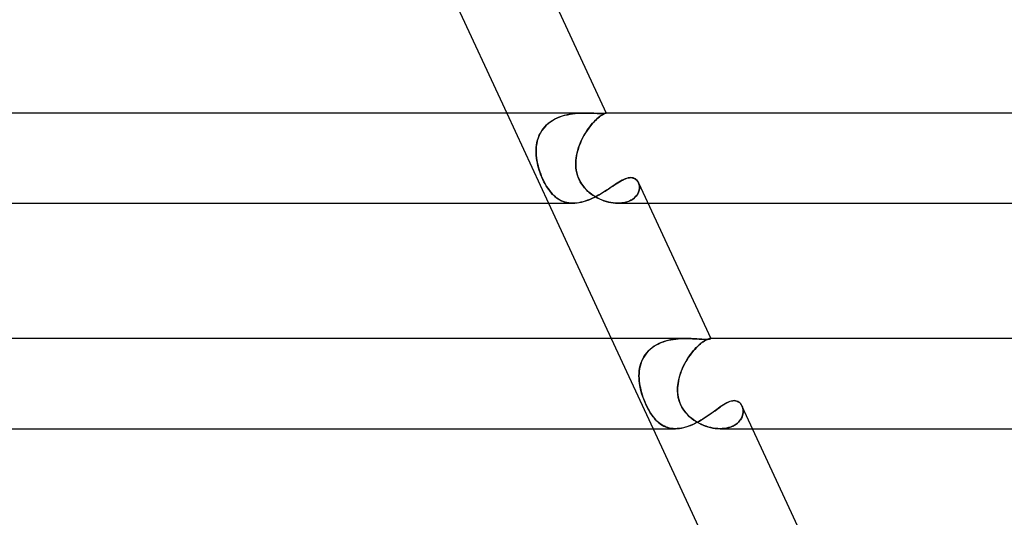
# Model space of a CAD drawing. Header units: millimetres. Extents: x -273 to 273, y -2 to 200.
# Tile 56 of 61: x 169 to 213, y 66 to 88. Entities that reach past the tile are written whole.
import ezdxf

# ---------------------------------------------------------------- set-up
doc = ezdxf.new("R2010")
doc.units = ezdxf.units.MM
doc.layers.add('HIDDEN', color=7, linetype='Continuous')
doc.layers.add('THICK', color=7, linetype='Continuous')

msp = doc.modelspace()

# ---------------------------------------------------------------- linework, layer by layer
at = {"layer": 'HIDDEN'}
for p, q in [((190.919, 84), (192.775, 80)), ((193.592, 83.924), (193.459, 83.89)), ((193.501, 83.901), (193.613, 83.928)), ((193.726, 83.95), (193.592, 83.924)), ((193.613, 83.928), (193.726, 83.95)), ((193.86, 83.97), (193.726, 83.95)), ((193.726, 83.95), (193.839, 83.967)), ((193.839, 83.967), (193.951, 83.98)), ((193.993, 83.984), (193.86, 83.97)), ((193.951, 83.98), (194.061, 83.99)), ((194.125, 83.994), (193.993, 83.984)), ((194.061, 83.99), (194.169, 83.996)), ((194.253, 83.998), (194.125, 83.994)), ((194.169, 83.996), (194.275, 83.999)), ((194.379, 84), (194.253, 83.998)), ((194.275, 83.999), (194.379, 84)), ((194.521, 83.998), (194.379, 84)), ((194.656, 83.995), (194.521, 83.998)), ((194.783, 83.99), (194.656, 83.995)), ((194.9, 83.985), (194.783, 83.99)), ((195.005, 83.982), (194.9, 83.985)), ((195.098, 83.98), (195.005, 83.982)), ((195.162, 83.981), (195.098, 83.98)), ((195.162, 83.924), (195.109, 83.89)), ((195.127, 83.901), (195.169, 83.928)), ((195.216, 83.984), (195.162, 83.981)), ((195.207, 83.95), (195.162, 83.924)), ((195.169, 83.928), (195.208, 83.95)), ((195.247, 83.97), (195.207, 83.95)), ((195.208, 83.95), (195.241, 83.967)), ((195.259, 83.987), (195.216, 83.984)), ((195.241, 83.967), (195.269, 83.98)), ((195.279, 83.984), (195.247, 83.97)), ((195.291, 83.991), (195.259, 83.987)), ((195.269, 83.98), (195.292, 83.99)), ((195.303, 83.994), (195.279, 83.984)), ((195.313, 83.995), (195.291, 83.991)), ((195.292, 83.99), (195.31, 83.996)), ((195.32, 83.998), (195.303, 83.994)), ((195.31, 83.996), (195.322, 83.999)), ((195.325, 83.998), (195.313, 83.995)), ((195.328, 84), (195.32, 83.998)), ((195.322, 83.999), (195.328, 84)), ((195.328, 84), (195.325, 83.998)), ((195.328, 84), (195.328, 84)), ((195.328, 84), (195.328, 84)), ((195.328, 84), (195.328, 84)), ((195.328, 84), (195.328, 84)), ((195.328, 84), (195.328, 84)), ((195.328, 84), (195.328, 84)), ((195.328, 84), (195.328, 84)), ((195.328, 84), (195.328, 84)), ((195.328, 84), (195.328, 84)), ((195.328, 84), (195.328, 84)), ((195.328, 84), (195.328, 84)), ((195.328, 84), (195.328, 84)), ((192.607, 83.39), (192.687, 83.471)), ((192.74, 83.519), (192.644, 83.428)), ((192.687, 83.471), (192.773, 83.547)), ((192.844, 83.601), (192.74, 83.519)), ((192.773, 83.547), (192.865, 83.616)), ((192.956, 83.676), (192.844, 83.601)), ((192.865, 83.616), (192.962, 83.68)), ((193.075, 83.742), (192.956, 83.676)), ((192.962, 83.68), (193.065, 83.737)), ((193.065, 83.737), (193.17, 83.787)), ((193.2, 83.8), (193.075, 83.742)), ((193.17, 83.787), (193.279, 83.831)), ((193.328, 83.849), (193.2, 83.8)), ((193.279, 83.831), (193.389, 83.869)), ((193.459, 83.89), (193.328, 83.849)), ((193.389, 83.869), (193.501, 83.901)), ((194.597, 83.39), (194.663, 83.471)), ((194.703, 83.519), (194.628, 83.428)), ((194.663, 83.471), (194.728, 83.547)), ((194.778, 83.601), (194.703, 83.519)), ((194.728, 83.547), (194.792, 83.616)), ((194.851, 83.676), (194.778, 83.601)), ((194.792, 83.616), (194.855, 83.68)), ((194.922, 83.742), (194.851, 83.676)), ((194.855, 83.68), (194.916, 83.737)), ((194.916, 83.737), (194.974, 83.787)), ((194.989, 83.8), (194.922, 83.742)), ((194.974, 83.787), (195.028, 83.831)), ((195.052, 83.849), (194.989, 83.8)), ((195.028, 83.831), (195.079, 83.869)), ((195.109, 83.89), (195.052, 83.849)), ((195.079, 83.869), (195.127, 83.901)), ((192.414, 83.118), (192.357, 83.004)), ((192.361, 83.013), (192.411, 83.113)), ((192.411, 83.113), (192.469, 83.21)), ((192.48, 83.227), (192.414, 83.118)), ((192.469, 83.21), (192.534, 83.302)), ((192.557, 83.33), (192.48, 83.227)), ((192.534, 83.302), (192.607, 83.39)), ((192.644, 83.428), (192.557, 83.33)), ((194.41, 83.118), (194.343, 83.004)), ((194.348, 83.013), (194.407, 83.113)), ((194.407, 83.113), (194.469, 83.21)), ((194.48, 83.227), (194.41, 83.118)), ((194.469, 83.21), (194.532, 83.302)), ((194.553, 83.33), (194.48, 83.227)), ((194.532, 83.302), (194.597, 83.39)), ((194.628, 83.428), (194.553, 83.33)), ((192.247, 82.64), (192.229, 82.515)), ((192.237, 82.58), (192.257, 82.692)), ((192.274, 82.764), (192.247, 82.64)), ((192.257, 82.692), (192.284, 82.801)), ((192.311, 82.885), (192.274, 82.764)), ((192.284, 82.801), (192.319, 82.909)), ((192.357, 83.004), (192.311, 82.885)), ((192.319, 82.909), (192.361, 83.013)), ((194.168, 82.64), (194.121, 82.515)), ((194.144, 82.58), (194.189, 82.692)), ((194.221, 82.764), (194.168, 82.64)), ((194.189, 82.692), (194.238, 82.801)), ((194.279, 82.885), (194.221, 82.764)), ((194.238, 82.801), (194.292, 82.909)), ((194.343, 83.004), (194.279, 82.885)), ((194.292, 82.909), (194.348, 83.013)), ((192.22, 82.387), (192.218, 82.259)), ((192.218, 82.259), (192.225, 82.13)), ((192.219, 82.351), (192.225, 82.466)), ((192.219, 82.235), (192.219, 82.351)), ((192.225, 82.118), (192.219, 82.235)), ((192.229, 82.515), (192.22, 82.387)), ((192.225, 82.466), (192.237, 82.58)), ((194.015, 82.118), (194.039, 82.235)), ((194.045, 82.259), (194.018, 82.13)), ((194.039, 82.235), (194.069, 82.351)), ((194.08, 82.387), (194.045, 82.259)), ((194.069, 82.351), (194.104, 82.466)), ((194.121, 82.515), (194.08, 82.387)), ((194.104, 82.466), (194.144, 82.58)), ((192.225, 82.13), (192.238, 82)), ((192.238, 82), (192.225, 82.118)), ((192.254, 81.892), (192.238, 82)), ((192.238, 82), (192.25, 81.914)), ((192.25, 81.914), (192.266, 81.828)), ((192.275, 81.784), (192.254, 81.892)), ((192.266, 81.828), (192.284, 81.742)), ((192.299, 81.676), (192.275, 81.784)), ((192.284, 81.742), (192.304, 81.656)), ((193.983, 81.828), (193.981, 81.742)), ((193.981, 81.742), (193.984, 81.656)), ((193.982, 81.784), (193.987, 81.892)), ((193.983, 81.676), (193.982, 81.784)), ((193.988, 81.914), (193.983, 81.828)), ((193.987, 81.892), (193.997, 82)), ((193.997, 82), (193.988, 81.914)), ((194.018, 82.13), (193.997, 82)), ((193.997, 82), (194.015, 82.118)), ((192.328, 81.568), (192.299, 81.676)), ((192.304, 81.656), (192.327, 81.571)), ((192.327, 81.571), (192.354, 81.482)), ((192.361, 81.461), (192.328, 81.568)), ((192.354, 81.482), (192.386, 81.386)), ((192.397, 81.355), (192.361, 81.461)), ((192.386, 81.386), (192.423, 81.283)), ((192.435, 81.251), (192.397, 81.355)), ((193.99, 81.568), (193.983, 81.676)), ((193.984, 81.656), (193.99, 81.571)), ((193.99, 81.571), (194.001, 81.482)), ((194.004, 81.461), (193.99, 81.568)), ((194.001, 81.482), (194.019, 81.386)), ((194.026, 81.355), (194.004, 81.461)), ((194.019, 81.386), (194.044, 81.283)), ((194.054, 81.251), (194.026, 81.355)), ((192.423, 81.283), (192.466, 81.176)), ((192.477, 81.149), (192.435, 81.251)), ((192.466, 81.176), (192.515, 81.065)), ((192.521, 81.05), (192.477, 81.149)), ((192.515, 81.065), (192.57, 80.951)), ((192.568, 80.953), (192.521, 81.05)), ((192.618, 80.859), (192.568, 80.953)), ((192.57, 80.951), (192.628, 80.841)), ((192.67, 80.769), (192.618, 80.859)), ((194.044, 81.283), (194.079, 81.176)), ((194.089, 81.149), (194.054, 81.251)), ((194.079, 81.176), (194.125, 81.065)), ((194.132, 81.05), (194.089, 81.149)), ((194.125, 81.065), (194.183, 80.951)), ((194.181, 80.953), (194.132, 81.05)), ((194.238, 80.859), (194.181, 80.953)), ((194.183, 80.951), (194.25, 80.841)), ((194.301, 80.769), (194.238, 80.859)), ((195.701, 80.813), (195.776, 80.863)), ((195.776, 80.863), (195.85, 80.91)), ((195.85, 80.91), (195.921, 80.953)), ((195.921, 80.953), (195.991, 80.993)), ((195.991, 80.993), (196.058, 81.029)), ((196.058, 81.029), (196.124, 81.061)), ((196.124, 81.061), (196.187, 81.087)), ((196.187, 81.087), (196.248, 81.108)), ((196.248, 81.108), (196.307, 81.123)), ((196.307, 81.123), (196.364, 81.132)), ((196.364, 81.132), (196.418, 81.135)), ((196.418, 81.135), (196.477, 81.131)), ((196.477, 81.131), (196.533, 81.119)), ((196.533, 81.119), (196.584, 81.099)), ((196.584, 81.099), (196.63, 81.072)), ((196.63, 81.072), (196.671, 81.038)), ((196.671, 81.038), (196.707, 80.999)), ((196.707, 80.999), (196.738, 80.955)), ((196.738, 80.955), (196.764, 80.906)), ((196.78, 80.863), (196.762, 80.91)), ((196.764, 80.906), (196.782, 80.858)), ((196.794, 80.814), (196.78, 80.863)), ((196.782, 80.858), (196.796, 80.807)), ((192.628, 80.841), (192.688, 80.74)), ((192.724, 80.683), (192.67, 80.769)), ((192.688, 80.74), (192.748, 80.647)), ((192.779, 80.602), (192.724, 80.683)), ((192.748, 80.647), (192.808, 80.563)), ((192.835, 80.527), (192.779, 80.602)), ((192.808, 80.563), (192.868, 80.487)), ((192.893, 80.457), (192.835, 80.527)), ((192.868, 80.487), (192.928, 80.418)), ((192.953, 80.392), (192.893, 80.457)), ((192.928, 80.418), (192.991, 80.353)), ((194.25, 80.841), (194.323, 80.74)), ((194.37, 80.683), (194.301, 80.769)), ((194.323, 80.74), (194.402, 80.647)), ((194.444, 80.602), (194.37, 80.683)), ((194.402, 80.647), (194.483, 80.563)), ((194.522, 80.527), (194.444, 80.602)), ((194.483, 80.563), (194.567, 80.487)), ((194.603, 80.457), (194.522, 80.527)), ((194.567, 80.487), (194.653, 80.418)), ((194.688, 80.392), (194.603, 80.457)), ((194.653, 80.418), (194.743, 80.353)), ((195.018, 80.376), (195.111, 80.43)), ((195.111, 80.43), (195.202, 80.486)), ((195.202, 80.486), (195.29, 80.541)), ((195.29, 80.541), (195.377, 80.597)), ((195.377, 80.597), (195.461, 80.653)), ((195.461, 80.653), (195.543, 80.708)), ((195.543, 80.708), (195.623, 80.761)), ((195.623, 80.761), (195.701, 80.813)), ((196.73, 80.418), (196.696, 80.363)), ((196.705, 80.377), (196.737, 80.431)), ((196.758, 80.473), (196.73, 80.418)), ((196.737, 80.431), (196.763, 80.486)), ((196.779, 80.53), (196.758, 80.473)), ((196.763, 80.486), (196.783, 80.542)), ((196.794, 80.586), (196.779, 80.53)), ((196.783, 80.542), (196.796, 80.598)), ((196.803, 80.762), (196.794, 80.814)), ((196.803, 80.643), (196.794, 80.586)), ((196.796, 80.807), (196.804, 80.753)), ((196.796, 80.598), (196.804, 80.654)), ((196.806, 80.709), (196.803, 80.762)), ((196.806, 80.699), (196.803, 80.643)), ((196.804, 80.753), (196.806, 80.699)), ((196.804, 80.654), (196.806, 80.709)), ((193.014, 80.332), (192.953, 80.392)), ((192.991, 80.353), (193.057, 80.294)), ((193.077, 80.277), (193.014, 80.332)), ((193.057, 80.294), (193.124, 80.239)), ((193.142, 80.226), (193.077, 80.277)), ((193.124, 80.239), (193.194, 80.19)), ((193.209, 80.181), (193.142, 80.226)), ((193.194, 80.19), (193.266, 80.147)), ((193.279, 80.14), (193.209, 80.181)), ((193.266, 80.147), (193.341, 80.108)), ((193.352, 80.104), (193.279, 80.14)), ((193.341, 80.108), (193.419, 80.076)), ((193.427, 80.073), (193.352, 80.104)), ((193.419, 80.076), (193.499, 80.049)), ((193.505, 80.047), (193.427, 80.073)), ((193.499, 80.049), (193.582, 80.028)), ((193.586, 80.027), (193.505, 80.047)), ((193.582, 80.028), (193.667, 80.013)), ((193.669, 80.012), (193.586, 80.027)), ((193.667, 80.013), (193.755, 80.003)), ((193.755, 80.003), (193.669, 80.012)), ((193.844, 80), (193.755, 80.003)), ((193.755, 80.003), (193.846, 80)), ((193.846, 80), (193.94, 80.003)), ((193.94, 80.003), (194.035, 80.012)), ((194.035, 80.012), (194.132, 80.026)), ((194.132, 80.026), (194.23, 80.047)), ((194.23, 80.047), (194.33, 80.073)), ((194.33, 80.073), (194.43, 80.105)), ((194.43, 80.105), (194.531, 80.141)), ((194.531, 80.141), (194.63, 80.181)), ((194.63, 80.181), (194.729, 80.225)), ((194.775, 80.332), (194.688, 80.392)), ((194.729, 80.225), (194.826, 80.273)), ((194.743, 80.353), (194.836, 80.294)), ((194.864, 80.277), (194.775, 80.332)), ((194.826, 80.273), (194.923, 80.323)), ((194.836, 80.294), (194.932, 80.239)), ((194.957, 80.226), (194.864, 80.277)), ((194.923, 80.323), (195.018, 80.376)), ((194.932, 80.239), (195.03, 80.19)), ((195.051, 80.181), (194.957, 80.226)), ((195.03, 80.19), (195.13, 80.147)), ((195.147, 80.14), (195.051, 80.181)), ((195.13, 80.147), (195.231, 80.108)), ((195.245, 80.104), (195.147, 80.14)), ((195.231, 80.108), (195.333, 80.076)), ((195.344, 80.073), (195.245, 80.104)), ((195.333, 80.076), (195.436, 80.049)), ((195.443, 80.047), (195.344, 80.073)), ((195.436, 80.049), (195.539, 80.028)), ((195.543, 80.027), (195.443, 80.047)), ((195.539, 80.028), (195.641, 80.013)), ((195.643, 80.012), (195.543, 80.027)), ((195.641, 80.013), (195.742, 80.003)), ((195.741, 80.003), (195.643, 80.012)), ((195.839, 80), (195.741, 80.003)), ((195.742, 80.003), (195.841, 80)), ((195.933, 80.002), (195.839, 80)), ((195.841, 80), (195.94, 80.003)), ((195.846, 80), (197.184, 80)), ((196.026, 80.011), (195.933, 80.002)), ((195.94, 80.003), (196.035, 80.012)), ((196.115, 80.024), (196.026, 80.011)), ((196.035, 80.012), (196.126, 80.026)), ((196.2, 80.044), (196.115, 80.024)), ((196.126, 80.026), (196.213, 80.047)), ((196.282, 80.068), (196.2, 80.044)), ((196.213, 80.047), (196.295, 80.073)), ((196.358, 80.098), (196.282, 80.068)), ((196.295, 80.073), (196.373, 80.105)), ((196.43, 80.133), (196.358, 80.098)), ((196.373, 80.105), (196.444, 80.141)), ((196.496, 80.172), (196.43, 80.133)), ((196.444, 80.141), (196.509, 80.182)), ((196.555, 80.215), (196.496, 80.172)), ((196.509, 80.182), (196.568, 80.226)), ((196.608, 80.262), (196.555, 80.215)), ((196.568, 80.226), (196.62, 80.273)), ((196.655, 80.311), (196.608, 80.262)), ((196.62, 80.273), (196.666, 80.324)), ((196.696, 80.363), (196.655, 80.311)), ((196.666, 80.324), (196.705, 80.377)), ((195.558, 74), (197.414, 70)), ((197.765, 73.817), (197.872, 73.857)), ((197.897, 73.866), (197.782, 73.824)), ((197.872, 73.857), (197.98, 73.892)), ((198.014, 73.901), (197.897, 73.866)), ((197.98, 73.892), (198.089, 73.92)), ((198.132, 73.93), (198.014, 73.901)), ((198.089, 73.92), (198.199, 73.944)), ((198.251, 73.953), (198.132, 73.93)), ((198.199, 73.944), (198.309, 73.963)), ((198.371, 73.972), (198.251, 73.953)), ((198.309, 73.963), (198.419, 73.977)), ((198.492, 73.985), (198.371, 73.972)), ((198.419, 73.977), (198.528, 73.988)), ((198.611, 73.994), (198.492, 73.985)), ((198.528, 73.988), (198.636, 73.995)), ((198.729, 73.998), (198.611, 73.994)), ((198.636, 73.995), (198.742, 73.999)), ((198.846, 74), (198.729, 73.998)), ((198.742, 73.999), (198.846, 74)), ((198.98, 73.998), (198.846, 74)), ((199.109, 73.994), (198.98, 73.998)), ((199.234, 73.987), (199.109, 73.994)), ((199.353, 73.979), (199.234, 73.987)), ((199.465, 73.972), (199.353, 73.979)), ((199.569, 73.966), (199.465, 73.972)), ((199.663, 73.962), (199.569, 73.966)), ((199.581, 73.817), (199.636, 73.857)), ((199.649, 73.866), (199.59, 73.824)), ((199.636, 73.857), (199.689, 73.892)), ((199.704, 73.901), (199.649, 73.866)), ((199.747, 73.96), (199.663, 73.962)), ((199.689, 73.892), (199.737, 73.92)), ((199.755, 73.93), (199.704, 73.901)), ((199.737, 73.92), (199.782, 73.944)), ((199.801, 73.961), (199.747, 73.96)), ((199.801, 73.953), (199.755, 73.93)), ((199.782, 73.944), (199.822, 73.963)), ((199.843, 73.972), (199.801, 73.953)), ((199.849, 73.964), (199.801, 73.961)), ((199.822, 73.963), (199.858, 73.977)), ((199.879, 73.985), (199.843, 73.972)), ((199.888, 73.968), (199.849, 73.964)), ((199.858, 73.977), (199.889, 73.988)), ((199.91, 73.994), (199.879, 73.985)), ((199.92, 73.973), (199.888, 73.968)), ((199.889, 73.988), (199.915, 73.995)), ((199.935, 73.998), (199.91, 73.994)), ((199.915, 73.995), (199.937, 73.999)), ((199.944, 73.979), (199.92, 73.973)), ((199.953, 74), (199.935, 73.998)), ((199.937, 73.999), (199.953, 74)), ((199.96, 73.985), (199.944, 73.979)), ((199.953, 74), (199.958, 74)), ((199.957, 74), (199.953, 74)), ((199.968, 74), (199.953, 74)), ((199.961, 73.999), (199.957, 74)), ((199.958, 74), (199.962, 73.999)), ((199.968, 73.991), (199.96, 73.985)), ((199.964, 73.999), (199.961, 73.999)), ((199.962, 73.999), (199.965, 73.999)), ((199.967, 73.998), (199.964, 73.999)), ((199.965, 73.999), (199.967, 73.998)), ((199.967, 73.998), (199.969, 73.997)), ((199.969, 73.997), (199.967, 73.998)), ((199.97, 73.996), (199.968, 73.991)), ((199.969, 73.997), (199.97, 73.996)), ((199.97, 73.996), (199.969, 73.997)), ((197.196, 73.439), (197.121, 73.354)), ((197.131, 73.367), (197.206, 73.449)), ((197.278, 73.519), (197.196, 73.439)), ((197.206, 73.449), (197.286, 73.526)), ((197.368, 73.593), (197.278, 73.519)), ((197.286, 73.526), (197.373, 73.596)), ((197.464, 73.66), (197.368, 73.593)), ((197.373, 73.596), (197.464, 73.661)), ((197.565, 73.721), (197.464, 73.66)), ((197.464, 73.661), (197.56, 73.719)), ((197.56, 73.719), (197.661, 73.771)), ((197.671, 73.776), (197.565, 73.721)), ((197.661, 73.771), (197.765, 73.817)), ((197.782, 73.824), (197.671, 73.776)), ((199.188, 73.439), (199.12, 73.354)), ((199.13, 73.367), (199.197, 73.449)), ((199.258, 73.519), (199.188, 73.439)), ((199.197, 73.449), (199.264, 73.526)), ((199.327, 73.593), (199.258, 73.519)), ((199.264, 73.526), (199.331, 73.596)), ((199.395, 73.66), (199.327, 73.593)), ((199.331, 73.596), (199.396, 73.661)), ((199.462, 73.721), (199.395, 73.66)), ((199.396, 73.661), (199.459, 73.719)), ((199.459, 73.719), (199.521, 73.771)), ((199.527, 73.776), (199.462, 73.721)), ((199.521, 73.771), (199.581, 73.817)), ((199.59, 73.824), (199.527, 73.776)), ((196.869, 72.891), (196.907, 72.994)), ((196.943, 73.074), (196.899, 72.974)), ((196.907, 72.994), (196.952, 73.094)), ((196.994, 73.172), (196.943, 73.074)), ((196.952, 73.094), (197.005, 73.189)), ((197.054, 73.265), (196.994, 73.172)), ((197.005, 73.189), (197.064, 73.28)), ((197.121, 73.354), (197.054, 73.265)), ((197.064, 73.28), (197.131, 73.367)), ((198.82, 72.891), (198.877, 72.994)), ((198.925, 73.074), (198.865, 72.974)), ((198.877, 72.994), (198.937, 73.094)), ((198.988, 73.172), (198.925, 73.074)), ((198.937, 73.094), (199, 73.189)), ((199.053, 73.265), (198.988, 73.172)), ((199, 73.189), (199.064, 73.28)), ((199.12, 73.354), (199.053, 73.265)), ((199.064, 73.28), (199.13, 73.367)), ((196.797, 72.552), (196.789, 72.443)), ((196.79, 72.457), (196.799, 72.569)), ((196.812, 72.66), (196.797, 72.552)), ((196.799, 72.569), (196.816, 72.678)), ((196.834, 72.766), (196.812, 72.66)), ((196.816, 72.678), (196.839, 72.786)), ((196.863, 72.871), (196.834, 72.766)), ((196.839, 72.786), (196.869, 72.891)), ((196.899, 72.974), (196.863, 72.871)), ((198.664, 72.552), (198.625, 72.443)), ((198.63, 72.457), (198.671, 72.569)), ((198.709, 72.66), (198.664, 72.552)), ((198.671, 72.569), (198.717, 72.678)), ((198.757, 72.766), (198.709, 72.66)), ((198.717, 72.678), (198.766, 72.786)), ((198.809, 72.871), (198.757, 72.766)), ((198.766, 72.786), (198.82, 72.891)), ((198.865, 72.974), (198.809, 72.871)), ((196.786, 72.345), (196.79, 72.457)), ((196.789, 72.443), (196.786, 72.333)), ((196.789, 72.231), (196.786, 72.345)), ((196.786, 72.333), (196.79, 72.222)), ((196.798, 72.116), (196.789, 72.231)), ((196.79, 72.222), (196.798, 72.111)), ((196.812, 72), (196.798, 72.116)), ((196.798, 72.111), (196.812, 72)), ((198.518, 72), (198.537, 72.116)), ((198.536, 72.111), (198.518, 72)), ((198.561, 72.222), (198.536, 72.111)), ((198.537, 72.116), (198.563, 72.231)), ((198.59, 72.333), (198.561, 72.222)), ((198.563, 72.231), (198.594, 72.345)), ((198.625, 72.443), (198.59, 72.333)), ((198.594, 72.345), (198.63, 72.457)), ((196.839, 71.846), (196.812, 72)), ((196.812, 72), (196.828, 71.903)), ((196.828, 71.903), (196.847, 71.807)), ((196.874, 71.692), (196.839, 71.846)), ((196.847, 71.807), (196.87, 71.71)), ((196.87, 71.71), (196.896, 71.61)), ((196.918, 71.538), (196.874, 71.692)), ((198.499, 71.807), (198.497, 71.71)), ((198.497, 71.71), (198.501, 71.61)), ((198.498, 71.692), (198.501, 71.846)), ((198.507, 71.538), (198.498, 71.692)), ((198.506, 71.903), (198.499, 71.807)), ((198.501, 71.846), (198.518, 72)), ((198.518, 72), (198.506, 71.903)), ((196.896, 71.61), (196.927, 71.507)), ((196.968, 71.386), (196.918, 71.538)), ((196.927, 71.507), (196.962, 71.402)), ((196.962, 71.402), (197.002, 71.295)), ((197.024, 71.237), (196.968, 71.386)), ((197.002, 71.295), (197.045, 71.186)), ((197.087, 71.091), (197.024, 71.237)), ((198.501, 71.61), (198.511, 71.507)), ((198.531, 71.386), (198.507, 71.538)), ((198.511, 71.507), (198.527, 71.402)), ((198.527, 71.402), (198.552, 71.295)), ((198.569, 71.237), (198.531, 71.386)), ((198.552, 71.295), (198.586, 71.186)), ((198.623, 71.091), (198.569, 71.237)), ((200.898, 71.232), (200.954, 71.242)), ((200.954, 71.242), (201.006, 71.245)), ((201.006, 71.245), (201.075, 71.239)), ((201.075, 71.239), (201.138, 71.222)), ((197.045, 71.186), (197.092, 71.078)), ((197.154, 70.949), (197.087, 71.091)), ((197.092, 71.078), (197.142, 70.974)), ((197.142, 70.974), (197.193, 70.874)), ((197.223, 70.821), (197.154, 70.949)), ((197.193, 70.874), (197.246, 70.779)), ((197.289, 70.709), (197.223, 70.821)), ((198.586, 71.186), (198.629, 71.078)), ((198.694, 70.95), (198.623, 71.091)), ((198.629, 71.078), (198.68, 70.974)), ((198.68, 70.974), (198.739, 70.874)), ((198.774, 70.822), (198.694, 70.95)), ((198.739, 70.874), (198.805, 70.779)), ((198.86, 70.71), (198.774, 70.822)), ((200.08, 70.741), (200.16, 70.798)), ((200.16, 70.798), (200.237, 70.854)), ((200.237, 70.854), (200.311, 70.908)), ((200.311, 70.908), (200.384, 70.96)), ((200.384, 70.96), (200.455, 71.009)), ((200.455, 71.009), (200.523, 71.054)), ((200.523, 71.054), (200.59, 71.096)), ((200.59, 71.096), (200.655, 71.134)), ((200.655, 71.134), (200.719, 71.166)), ((200.719, 71.166), (200.78, 71.194)), ((200.78, 71.194), (200.84, 71.216)), ((200.84, 71.216), (200.898, 71.232)), ((201.138, 71.222), (201.194, 71.194)), ((201.194, 71.194), (201.245, 71.157)), ((201.245, 71.157), (201.289, 71.112)), ((201.289, 71.112), (201.327, 71.061)), ((201.327, 71.061), (201.358, 71.003)), ((201.358, 71.003), (201.379, 70.949)), ((201.379, 70.95), (201.359, 71.001)), ((201.394, 70.896), (201.379, 70.95)), ((201.379, 70.949), (201.395, 70.892)), ((201.404, 70.839), (201.394, 70.896)), ((201.395, 70.892), (201.405, 70.833)), ((201.409, 70.78), (201.404, 70.839)), ((201.405, 70.833), (201.409, 70.772)), ((197.246, 70.779), (197.302, 70.689)), ((197.353, 70.612), (197.289, 70.709)), ((197.302, 70.689), (197.359, 70.603)), ((197.412, 70.53), (197.353, 70.612)), ((197.359, 70.603), (197.418, 70.523)), ((197.468, 70.46), (197.412, 70.53)), ((197.418, 70.523), (197.479, 70.448)), ((197.525, 70.396), (197.468, 70.46)), ((197.479, 70.448), (197.541, 70.378)), ((197.584, 70.336), (197.525, 70.396)), ((197.541, 70.378), (197.606, 70.314)), ((198.805, 70.779), (198.878, 70.689)), ((198.948, 70.613), (198.86, 70.71)), ((198.878, 70.689), (198.957, 70.603)), ((199.034, 70.53), (198.948, 70.613)), ((198.957, 70.603), (199.042, 70.523)), ((199.115, 70.461), (199.034, 70.53)), ((199.042, 70.523), (199.132, 70.448)), ((199.2, 70.396), (199.115, 70.461)), ((199.132, 70.448), (199.225, 70.378)), ((199.288, 70.336), (199.2, 70.396)), ((199.225, 70.378), (199.323, 70.314)), ((199.465, 70.335), (199.559, 70.39)), ((199.559, 70.39), (199.651, 70.446)), ((199.651, 70.446), (199.741, 70.504)), ((199.741, 70.504), (199.829, 70.563)), ((199.829, 70.563), (199.915, 70.623)), ((199.915, 70.623), (199.999, 70.682)), ((199.999, 70.682), (200.08, 70.741)), ((201.296, 70.399), (201.252, 70.342)), ((201.265, 70.358), (201.306, 70.415)), ((201.331, 70.459), (201.296, 70.399)), ((201.306, 70.415), (201.34, 70.475)), ((201.36, 70.52), (201.331, 70.459)), ((201.34, 70.475), (201.367, 70.536)), ((201.382, 70.583), (201.36, 70.52)), ((201.367, 70.536), (201.387, 70.597)), ((201.398, 70.646), (201.382, 70.583)), ((201.387, 70.597), (201.4, 70.659)), ((201.407, 70.709), (201.398, 70.646)), ((201.4, 70.659), (201.407, 70.72)), ((201.407, 70.72), (201.409, 70.78)), ((201.409, 70.772), (201.407, 70.709)), ((197.645, 70.28), (197.584, 70.336)), ((197.606, 70.314), (197.673, 70.256)), ((197.708, 70.229), (197.645, 70.28)), ((197.673, 70.256), (197.743, 70.204)), ((197.773, 70.183), (197.708, 70.229)), ((197.743, 70.204), (197.814, 70.158)), ((197.841, 70.142), (197.773, 70.183)), ((197.814, 70.158), (197.889, 70.117)), ((197.912, 70.105), (197.841, 70.142)), ((197.889, 70.117), (197.966, 70.082)), ((197.986, 70.074), (197.912, 70.105)), ((197.966, 70.082), (198.047, 70.053)), ((198.062, 70.048), (197.986, 70.074)), ((198.047, 70.053), (198.13, 70.03)), ((198.141, 70.028), (198.062, 70.048)), ((198.13, 70.03), (198.216, 70.014)), ((198.223, 70.013), (198.141, 70.028)), ((198.216, 70.014), (198.304, 70.004)), ((198.309, 70.003), (198.223, 70.013)), ((198.304, 70.004), (198.396, 70)), ((198.397, 70), (198.309, 70.003)), ((198.396, 70), (198.488, 70.003)), ((198.488, 70.003), (198.582, 70.012)), ((198.582, 70.012), (198.678, 70.027)), ((198.678, 70.027), (198.776, 70.048)), ((198.776, 70.048), (198.875, 70.075)), ((198.875, 70.075), (198.974, 70.107)), ((198.974, 70.107), (199.073, 70.145)), ((199.073, 70.145), (199.172, 70.186)), ((199.172, 70.186), (199.271, 70.233)), ((199.271, 70.233), (199.369, 70.282)), ((199.379, 70.281), (199.288, 70.336)), ((199.323, 70.314), (199.423, 70.256)), ((199.369, 70.282), (199.465, 70.335)), ((199.473, 70.23), (199.379, 70.281)), ((199.423, 70.256), (199.526, 70.204)), ((199.57, 70.184), (199.473, 70.23)), ((199.526, 70.204), (199.63, 70.158)), ((199.668, 70.142), (199.57, 70.184)), ((199.63, 70.158), (199.737, 70.117)), ((199.768, 70.106), (199.668, 70.142)), ((199.737, 70.117), (199.844, 70.082)), ((199.87, 70.074), (199.768, 70.106)), ((199.844, 70.082), (199.953, 70.053)), ((199.972, 70.048), (199.87, 70.074)), ((199.953, 70.053), (200.061, 70.03)), ((200.075, 70.028), (199.972, 70.048)), ((200.061, 70.03), (200.169, 70.014)), ((200.178, 70.013), (200.075, 70.028)), ((200.169, 70.014), (200.277, 70.004)), ((200.28, 70.003), (200.178, 70.013)), ((200.277, 70.004), (200.382, 70)), ((200.382, 70), (200.28, 70.003)), ((200.382, 70), (200.487, 70.003)), ((200.483, 70.003), (200.383, 70)), ((200.388, 70), (201.824, 70)), ((200.58, 70.012), (200.483, 70.003)), ((200.487, 70.003), (200.589, 70.013)), ((200.675, 70.026), (200.58, 70.012)), ((200.589, 70.013), (200.687, 70.029)), ((200.766, 70.047), (200.675, 70.026)), ((200.687, 70.029), (200.782, 70.052)), ((200.853, 70.074), (200.766, 70.047)), ((200.782, 70.052), (200.871, 70.081)), ((200.935, 70.107), (200.853, 70.074)), ((200.871, 70.081), (200.953, 70.115)), ((201.011, 70.145), (200.935, 70.107)), ((200.953, 70.115), (201.029, 70.155)), ((201.081, 70.188), (201.011, 70.145)), ((201.029, 70.155), (201.099, 70.2)), ((201.145, 70.235), (201.081, 70.188)), ((201.099, 70.2), (201.162, 70.249)), ((201.202, 70.287), (201.145, 70.235)), ((201.162, 70.249), (201.217, 70.302)), ((201.252, 70.342), (201.202, 70.287)), ((201.217, 70.302), (201.265, 70.358))]:
    msp.add_line(p, q, dxfattribs=at)
at = {"layer": 'THICK'}
for p, q in [((192.162, 90.824), (195.328, 84)), ((188.135, 90), (190.919, 84)), ((194.38, 84), (0.948, 84)), ((194.379, 84), (194.5, 83.999)), ((194.5, 83.999), (194.617, 83.996)), ((194.617, 83.996), (194.728, 83.992)), ((194.728, 83.992), (194.834, 83.988)), ((194.834, 83.988), (194.932, 83.984)), ((194.932, 83.984), (195.02, 83.981)), ((195.02, 83.981), (195.098, 83.98)), ((195.098, 83.98), (195.173, 83.982)), ((195.173, 83.982), (195.232, 83.985)), ((195.232, 83.985), (195.277, 83.989)), ((195.277, 83.989), (195.307, 83.994)), ((195.307, 83.994), (195.324, 83.998)), ((195.324, 83.998), (195.328, 84)), ((225, 84), (195.328, 84)), ((195.823, 80.893), (195.748, 80.844)), ((195.897, 80.938), (195.823, 80.893)), ((195.968, 80.981), (195.897, 80.938)), ((196.038, 81.019), (195.968, 80.981)), ((196.106, 81.053), (196.038, 81.019)), ((196.172, 81.081), (196.106, 81.053)), ((196.237, 81.104), (196.172, 81.081)), ((196.299, 81.121), (196.237, 81.104)), ((196.359, 81.132), (196.299, 81.121)), ((196.418, 81.135), (196.359, 81.132)), ((196.475, 81.132), (196.418, 81.135)), ((196.529, 81.12), (196.475, 81.132)), ((196.58, 81.101), (196.529, 81.12)), ((196.626, 81.075), (196.58, 81.101)), ((196.667, 81.042), (196.626, 81.075)), ((196.704, 81.003), (196.667, 81.042)), ((196.736, 80.959), (196.704, 81.003)), ((196.762, 80.91), (196.736, 80.959)), ((196.761, 80.912), (199.97, 73.996)), ((195.165, 80.463), (195.074, 80.408)), ((195.254, 80.518), (195.165, 80.463)), ((195.342, 80.574), (195.254, 80.518)), ((195.427, 80.63), (195.342, 80.574)), ((195.51, 80.686), (195.427, 80.63)), ((195.591, 80.74), (195.51, 80.686)), ((195.67, 80.793), (195.591, 80.74)), ((195.748, 80.844), (195.67, 80.793)), ((2, 80), (193.85, 80)), ((192.775, 80), (195.558, 74)), ((193.933, 80.002), (193.844, 80)), ((194.024, 80.01), (193.933, 80.002)), ((194.117, 80.024), (194.024, 80.01)), ((194.212, 80.043), (194.117, 80.024)), ((194.307, 80.067), (194.212, 80.043)), ((194.404, 80.096), (194.307, 80.067)), ((194.501, 80.13), (194.404, 80.096)), ((194.599, 80.168), (194.501, 80.13)), ((194.696, 80.21), (194.599, 80.168)), ((194.792, 80.256), (194.696, 80.21)), ((194.887, 80.304), (194.792, 80.256)), ((194.981, 80.355), (194.887, 80.304)), ((195.074, 80.408), (194.981, 80.355)), ((197.184, 80), (225, 80)), ((198.847, 74), (1.106, 74)), ((198.846, 74), (198.957, 73.999)), ((198.957, 73.999), (199.065, 73.995)), ((199.065, 73.995), (199.168, 73.991)), ((199.168, 73.991), (199.268, 73.985)), ((199.268, 73.985), (199.363, 73.979)), ((199.363, 73.979), (199.453, 73.973)), ((199.453, 73.973), (199.537, 73.968)), ((199.537, 73.968), (199.614, 73.964)), ((199.614, 73.964), (199.684, 73.961)), ((199.684, 73.961), (199.747, 73.96)), ((199.747, 73.96), (199.822, 73.962)), ((199.822, 73.962), (199.88, 73.967)), ((199.88, 73.967), (199.923, 73.974)), ((199.923, 73.974), (199.952, 73.982)), ((199.952, 73.982), (199.967, 73.99)), ((199.967, 73.99), (199.97, 73.996)), ((230.25, 74), (199.968, 74)), ((200.945, 71.241), (200.881, 71.228)), ((201.006, 71.245), (200.945, 71.241)), ((201.064, 71.241), (201.006, 71.245)), ((201.119, 71.228), (201.064, 71.241)), ((200.237, 70.855), (200.157, 70.796)), ((200.316, 70.912), (200.237, 70.855)), ((200.393, 70.966), (200.316, 70.912)), ((200.467, 71.017), (200.393, 70.966)), ((200.54, 71.065), (200.467, 71.017)), ((200.612, 71.109), (200.54, 71.065)), ((200.682, 71.148), (200.612, 71.109)), ((200.75, 71.181), (200.682, 71.148)), ((200.816, 71.208), (200.75, 71.181)), ((200.881, 71.228), (200.816, 71.208)), ((201.17, 71.207), (201.119, 71.228)), ((201.218, 71.179), (201.17, 71.207)), ((201.26, 71.143), (201.218, 71.179)), ((201.299, 71.101), (201.26, 71.143)), ((201.332, 71.054), (201.299, 71.101)), ((201.359, 71.001), (201.332, 71.054)), ((201.357, 71.006), (204.614, 63.985)), ((199.538, 70.377), (199.442, 70.322)), ((199.632, 70.434), (199.538, 70.377)), ((199.724, 70.493), (199.632, 70.434)), ((199.814, 70.553), (199.724, 70.493)), ((199.903, 70.614), (199.814, 70.553)), ((199.989, 70.675), (199.903, 70.614)), ((200.074, 70.736), (199.989, 70.675)), ((200.157, 70.796), (200.074, 70.736)), ((2, 70), (198.401, 70)), ((197.414, 70), (200.198, 64)), ((198.485, 70.003), (198.397, 70)), ((198.575, 70.011), (198.485, 70.003)), ((198.667, 70.025), (198.575, 70.011)), ((198.761, 70.044), (198.667, 70.025)), ((198.857, 70.07), (198.761, 70.044)), ((198.955, 70.1), (198.857, 70.07)), ((199.052, 70.136), (198.955, 70.1)), ((199.15, 70.176), (199.052, 70.136)), ((199.247, 70.221), (199.15, 70.176)), ((199.345, 70.27), (199.247, 70.221)), ((199.442, 70.322), (199.345, 70.27)), ((201.824, 70), (230.25, 70))]:
    msp.add_line(p, q, dxfattribs=at)

doc.saveas('drawing.dxf')
